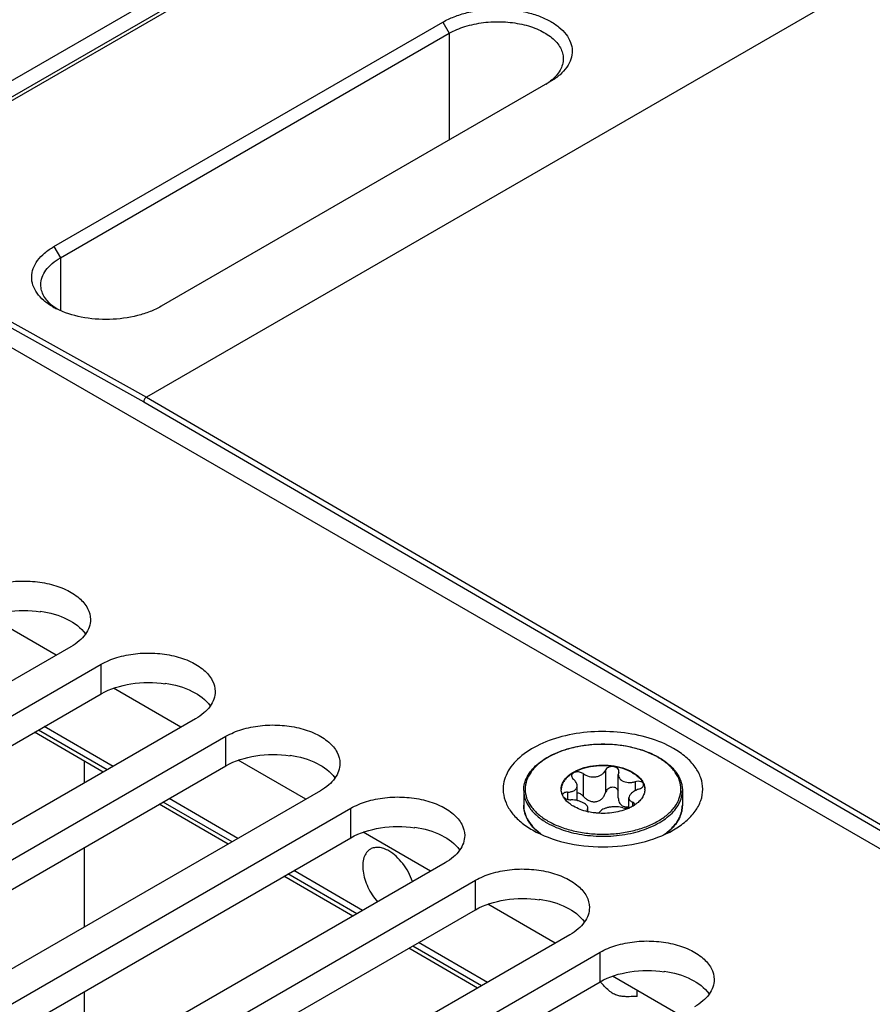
# Model space of a CAD drawing. Header units: inches. Extents: x 0 to 34, y 0 to 22.
# Tile 39 of 111: x 4 to 4.9, y 17.9 to 18.9. Entities that reach past the tile are written whole.
import ezdxf

# ---------------------------------------------------------------- set-up
doc = ezdxf.new("R2010")
doc.units = ezdxf.units.IN
doc.header["$LTSCALE"] = 1.87
doc.header["$MEASUREMENT"] = 0
doc.layers.get('0').update_dxf_attribs({"linetype": 'CONTINUOUS'})
doc.layers.add('02___PRT_ALL_AXES', color=7, linetype='CONTINUOUS')

msp = doc.modelspace()

# ---------------------------------------------------------------- linework, layer by layer
at = {"color": 7, "linetype": 'CONTINUOUS'}
for p, q in [((2.26958, 17.81624), (6.1797, 20.0739)), ((3.79913, 18.683), (6.19206, 20.06465)), ((3.80724, 18.68403), (6.19755, 20.06417)), ((6.53175, 19.88443), (4.13582, 18.50105)), ((4.04372, 18.65092), (4.43086, 18.87445)), ((4.43086, 18.87445), (4.43734, 18.86334)), ((4.0502, 18.63981), (4.43734, 18.86334)), ((4.43734, 18.86334), (4.43734, 18.75712)), ((4.53848, 18.81553), (4.53756, 18.81499)), ((4.53756, 18.81499), (4.15042, 18.59146)), ((3.79875, 18.68275), (4.13319, 18.4965)), ((3.80724, 18.68403), (4.13582, 18.50105)), ((3.79081, 18.67207), (5.5934, 17.63128)), ((4.04372, 18.65092), (4.0502, 18.63981)), ((4.0502, 18.63981), (4.0502, 18.58726)), ((4.04653, 18.58885), (4.04308, 18.59132)), ((4.13319, 18.4965), (5.59237, 17.64651)), ((4.13582, 18.50105), (5.59501, 17.65105)), ((4.03045, 18.28786), (4.03045, 18.28731)), ((4.04607, 18.24404), (3.97899, 18.28277)), ((4.17024, 18.17234), (4.10316, 18.21108)), ((4.15462, 18.21617), (4.15462, 18.21562)), ((4.09693, 18.13001), (4.02843, 18.16957)), ((4.1027, 18.13335), (4.0342, 18.1729)), ((4.29441, 18.10065), (4.22733, 18.13938)), ((4.27879, 18.14447), (4.27879, 18.14392)), ((4.07384, 18.13874), (4.07384, 18.11668)), ((4.59284, 18.12958), (4.59284, 18.1072)), ((4.5705, 18.12613), (4.5705, 18.10375)), ((4.60596, 18.12755), (4.60559, 18.12531)), ((4.60559, 18.10207), (4.60559, 18.12531)), ((4.60596, 18.12755), (4.60614, 18.12868)), ((4.56461, 18.09932), (4.56461, 18.11409)), ((4.62231, 18.11811), (4.62231, 18.10904)), ((4.22687, 18.06165), (4.15837, 18.1012)), ((4.55114, 18.10253), (4.54998, 18.10475)), ((4.55491, 18.10768), (4.55491, 18.10063)), ((4.61613, 18.09182), (4.61613, 18.10191)), ((4.2211, 18.05832), (4.1526, 18.09787)), ((4.57478, 18.09067), (4.5746, 18.08998)), ((4.57478, 18.09067), (4.57515, 18.09205)), ((4.57478, 18.09067), (4.57478, 18.08939)), ((4.57515, 18.08881), (4.57515, 18.09205)), ((4.61984, 18.09764), (4.61984, 18.09373)), ((4.62145, 18.09465), (4.62169, 18.09556)), ((4.5751, 18.0888), (4.57592, 18.08811)), ((4.40296, 18.07278), (4.40296, 18.07223)), ((4.52346, 18.07034), (4.52857, 18.06618)), ((4.41858, 18.02895), (4.3515, 18.06769)), ((4.65613, 18.0689), (4.65176, 18.06542)), ((4.07384, 18.0524), (4.07384, 17.97329)), ((4.34527, 17.98662), (4.27677, 18.02618)), ((4.35104, 17.98996), (4.28254, 18.02951)), ((4.54275, 17.95726), (4.47567, 17.99599)), ((4.52714, 18.00108), (4.52714, 18.00053)), ((4.46944, 17.91493), (4.40094, 17.95448)), ((4.47521, 17.91826), (4.40671, 17.95781)), ((4.66693, 17.88556), (4.59984, 17.9243)), ((4.65131, 17.92939), (4.65131, 17.92884)), ((4.07384, 17.90901), (4.07384, 17.8299))]:
    msp.add_line(p, q, dxfattribs=at)
for centre, radius, start, end in [((4.50699, 18.85514), 0.05013, 307.30992, 308.52824), ((4.50349, 18.85993), 0.05606, 302.53638, 305.92323), ((4.50574, 18.85677), 0.05218, 305.94685, 307.309), ((4.07181, 18.62803), 0.04662, 231.44721, 231.95218), ((4.0793, 18.65424), 0.0731, 240.04803, 243.41186), ((4.6089, 18.07941), 0.07254, 59.52563, 59.99895), ((4.60849, 18.07749), 0.07485, 59.99898, 60.46389), ((4.56263, 18.11059), 0.0139, 180.00434, 182.46404), ((4.61812, 18.11059), 0.01389, 357.5183, 0.00342), ((4.55207, 18.10475), 0.00201, 178.53931, 179.99593), ((4.6023, 18.12417), 0.03523, 303.02585, 304.06673), ((4.53945, 18.09488), 0.0281, 193.92752, 195.55209), ((4.58913, 18.14985), 0.0632, 257.17636, 257.93979), ((4.55638, 18.10533), 0.04834, 224.28903, 224.76915), ((4.55699, 18.1068), 0.04954, 224.83396, 227.39813), ((4.62292, 18.10676), 0.05036, 311.25883, 315.78743), ((4.62301, 18.10756), 0.05059, 312.0604, 315.01462)]:
    msp.add_arc(centre, radius, start, end, dxfattribs=at)
for points, knots in [([(4.43086, 18.87445), (4.43446, 18.87653), (4.44237, 18.88023), (4.45992, 18.88569), (4.48379, 18.88854), (4.50771, 18.88632), (4.52541, 18.88131), (4.53689, 18.87627), (4.54644, 18.87002), (4.55372, 18.86277), (4.55841, 18.85468), (4.56016, 18.84603), (4.5588, 18.83733), (4.55447, 18.82907), (4.54753, 18.82158), (4.54169, 18.81744), (4.53848, 18.81553)], [0, 0, 0, 0, 0.066373, 0.138869, 0.29291, 0.446852, 0.519052, 0.585879, 0.64635, 0.700279, 0.748581, 0.793534, 0.83835, 0.886477, 0.940283, 1, 1, 1, 1]), ([(4.43734, 18.86334), (4.44223, 18.86617), (4.45334, 18.87079), (4.47145, 18.87457), (4.49066, 18.87532), (4.50933, 18.87298), (4.52598, 18.86774), (4.53759, 18.86096), (4.5444, 18.85435), (4.54802, 18.84918), (4.55025, 18.84371), (4.55076, 18.83991), (4.55076, 18.83805)], [0, 0, 0, 0, 0.128738, 0.271609, 0.41961, 0.564588, 0.698363, 0.815108, 0.866582, 0.913798, 0.957764, 1, 1, 1, 1]), ([(4.55076, 18.83805), (4.55076, 18.83609), (4.55018, 18.83203), (4.54768, 18.82619), (4.54362, 18.82068), (4.54014, 18.81746), (4.53821, 18.81592)], [0, 0, 0, 0, 0.224718, 0.461056, 0.71831, 1, 1, 1, 1]), ([(4.0428, 18.5909), (4.03958, 18.59276), (4.03376, 18.59677), (4.02684, 18.6041), (4.02251, 18.61223), (4.02112, 18.62085), (4.02281, 18.62948), (4.0274, 18.63762), (4.03454, 18.64498), (4.04047, 18.64904), (4.04372, 18.65092)], [0, 0, 0, 0, 0.14412, 0.272621, 0.388091, 0.496332, 0.605182, 0.722811, 0.854375, 1, 1, 1, 1]), ([(4.03074, 18.613), (4.03074, 18.61549), (4.03169, 18.6207), (4.03571, 18.62796), (4.04204, 18.63453), (4.04731, 18.63814), (4.0502, 18.63981)], [0, 0, 0, 0, 0.215868, 0.449023, 0.71027, 1, 1, 1, 1]), ([(4.04275, 18.59158), (4.0409, 18.59305), (4.03757, 18.59615), (4.03369, 18.60147), (4.03129, 18.60714), (4.03074, 18.61108), (4.03074, 18.613)], [0, 0, 0, 0, 0.27989, 0.53566, 0.772816, 1, 1, 1, 1]), ([(4.15042, 18.59146), (4.14693, 18.58944), (4.13926, 18.58582), (4.12226, 18.58043), (4.09907, 18.57744), (4.07164, 18.57959), (4.05424, 18.58503), (4.04658, 18.58887)], [0, 0, 0, 0, 0.112794, 0.235817, 0.497497, 0.76045, 1, 1, 1, 1]), ([(4.13582, 18.50105), (4.13505, 18.5006), (4.13381, 18.49919), (4.13318, 18.49742), (4.13316, 18.49652)], [0, 0, 0, 0, 0.499161, 1, 1, 1, 1]), ([(4.03045, 18.28786), (4.03971, 18.28647), (4.05624, 18.2819), (4.07065, 18.27158), (4.07507, 18.26541)], [0, 0, 0, 0, 0.552517, 1, 1, 1, 1]), ([(4.15462, 18.21617), (4.16388, 18.21477), (4.18041, 18.21021), (4.19482, 18.19988), (4.19924, 18.19372)], [0, 0, 0, 0, 0.552517, 1, 1, 1, 1]), ([(4.66055, 18.15122), (4.65299, 18.15558), (4.63584, 18.16258), (4.60792, 18.16796), (4.57848, 18.16847), (4.55005, 18.16403), (4.525, 18.15502), (4.50536, 18.14208), (4.4927, 18.12576), (4.49048, 18.11295), (4.49108, 18.10718)], [0, 0, 0, 0, 0.130079, 0.273327, 0.421913, 0.566925, 0.70015, 0.815908, 0.913484, 1, 1, 1, 1]), ([(4.51138, 18.10938), (4.51138, 18.11169), (4.51199, 18.11641), (4.51466, 18.1232), (4.51896, 18.1296), (4.52477, 18.1355), (4.53193, 18.14079), (4.54343, 18.14712), (4.56025, 18.15283), (4.58222, 18.15601), (4.60485, 18.15548), (4.62632, 18.15129), (4.63952, 18.14593), (4.64539, 18.14261)], [0, 0, 0, 0, 0.044101, 0.089755, 0.138275, 0.190572, 0.247105, 0.307917, 0.440731, 0.584005, 0.730204, 0.871228, 1, 1, 1, 1]), ([(4.64518, 18.14224), (4.64143, 18.1444), (4.63323, 18.14822), (4.61987, 18.15228), (4.60541, 18.15478), (4.59038, 18.15563), (4.57535, 18.15478), (4.56089, 18.15229), (4.54752, 18.14822), (4.53574, 18.14274), (4.52599, 18.13602), (4.51861, 18.12827), (4.51395, 18.11968), (4.51233, 18.11058), (4.51395, 18.10148), (4.51862, 18.0929), (4.52599, 18.08516), (4.53216, 18.08091), (4.53556, 18.07894)], [0, 0, 0, 0, 0.066555, 0.138371, 0.213978, 0.291569, 0.369176, 0.444823, 0.51669, 0.583295, 0.643689, 0.697716, 0.746311, 0.791692, 0.837068, 0.885647, 0.939646, 1, 1, 1, 1]), ([(4.66054, 18.07007), (4.6649, 18.07259), (4.67281, 18.07803), (4.68227, 18.08797), (4.68825, 18.09897), (4.69033, 18.11064), (4.68825, 18.12231), (4.68227, 18.13331), (4.67282, 18.14325), (4.66491, 18.1487), (4.66055, 18.15122)], [0, 0, 0, 0, 0.144902, 0.274532, 0.391127, 0.500014, 0.608905, 0.725473, 0.855134, 1, 1, 1, 1]), ([(4.27879, 18.14447), (4.28806, 18.14308), (4.30458, 18.13851), (4.319, 18.12819), (4.32341, 18.12202)], [0, 0, 0, 0, 0.552517, 1, 1, 1, 1]), ([(4.53556, 18.07894), (4.5393, 18.07679), (4.54747, 18.07298), (4.56078, 18.06892), (4.57519, 18.06642), (4.59017, 18.06556), (4.60516, 18.06637), (4.6196, 18.06884), (4.63295, 18.07286), (4.64473, 18.0783), (4.65452, 18.08496), (4.66194, 18.09267), (4.66668, 18.1012), (4.6684, 18.11027), (4.66691, 18.11935), (4.66237, 18.12793), (4.65513, 18.13569), (4.64905, 18.13996), (4.64569, 18.14193)], [0, 0, 0, 0, 0.066549, 0.138348, 0.213935, 0.291519, 0.369143, 0.444841, 0.516801, 0.583541, 0.644104, 0.698309, 0.747051, 0.792496, 0.837812, 0.886209, 0.939945, 1, 1, 1, 1]), ([(4.64591, 18.14231), (4.64941, 18.14029), (4.65576, 18.13591), (4.66337, 18.1279), (4.66748, 18.12029), (4.66909, 18.11406), (4.66935, 18.11093), (4.66935, 18.10938)], [0, 0, 0, 0, 0.28628, 0.544217, 0.778542, 0.890158, 1, 1, 1, 1]), ([(4.54873, 18.11059), (4.54873, 18.11178), (4.54905, 18.11421), (4.55044, 18.11771), (4.55271, 18.12104), (4.55696, 18.12531), (4.56422, 18.12973), (4.57464, 18.13321), (4.58635, 18.13486), (4.59838, 18.13452), (4.60975, 18.13225), (4.61673, 18.12937), (4.61981, 18.12759)], [0, 0, 0, 0, 0.042862, 0.087493, 0.135329, 0.187294, 0.30456, 0.43823, 0.582575, 0.729729, 0.871319, 1, 1, 1, 1]), ([(4.61981, 18.12699), (4.61676, 18.12874), (4.60987, 18.1316), (4.59863, 18.13388), (4.58673, 18.13427), (4.57512, 18.13271), (4.56472, 18.12934), (4.55743, 18.12505), (4.55308, 18.12087), (4.55073, 18.11761), (4.54922, 18.11417), (4.5488, 18.11176), (4.54875, 18.11059)], [0, 0, 0, 0, 0.128163, 0.269121, 0.415736, 0.559844, 0.693722, 0.811637, 0.86401, 0.912225, 0.957112, 1, 1, 1, 1]), ([(4.5705, 18.12613), (4.57226, 18.12482), (4.57647, 18.12295), (4.5822, 18.12263), (4.58653, 18.12376), (4.58932, 18.12522), (4.5915, 18.12716), (4.5925, 18.12876), (4.59284, 18.12958)], [0, 0, 0, 0, 0.25814, 0.528489, 0.659041, 0.781895, 0.89544, 1, 1, 1, 1]), ([(4.60614, 18.12868), (4.60614, 18.12924), (4.60582, 18.13045), (4.60449, 18.13188), (4.60258, 18.13285), (4.6003, 18.13329), (4.59791, 18.13316), (4.59569, 18.13247), (4.5939, 18.13128), (4.59308, 18.13016), (4.59284, 18.12958)], [0, 0, 0, 0, 0.10112, 0.212092, 0.338575, 0.477847, 0.62183, 0.760946, 0.887713, 1, 1, 1, 1]), ([(4.5705, 18.12613), (4.56949, 18.12687), (4.56705, 18.12787), (4.56384, 18.12794), (4.56151, 18.12723), (4.56016, 18.12638), (4.55925, 18.12523), (4.55904, 18.12432), (4.55904, 18.12389)], [0, 0, 0, 0, 0.275206, 0.558246, 0.687648, 0.802874, 0.904766, 1, 1, 1, 1]), ([(4.55904, 18.12389), (4.55904, 18.12329), (4.55945, 18.12199), (4.56036, 18.12102), (4.5609, 18.12058)], [0, 0, 0, 0, 0.461213, 1, 1, 1, 1]), ([(4.56461, 18.11409), (4.56461, 18.11525), (4.564, 18.11709), (4.56248, 18.11915), (4.56146, 18.12012), (4.5609, 18.12058)], [0, 0, 0, 0, 0.454627, 0.715995, 1, 1, 1, 1]), ([(4.60559, 18.12531), (4.60559, 18.1247), (4.60576, 18.12344), (4.60656, 18.12169), (4.60784, 18.12014), (4.60896, 18.11934), (4.60957, 18.11899)], [0, 0, 0, 0, 0.237077, 0.477975, 0.73038, 1, 1, 1, 1]), ([(4.61981, 18.12759), (4.6212, 18.12679), (4.62378, 18.12508), (4.62709, 18.1221), (4.62963, 18.11885), (4.63079, 18.11647), (4.6312, 18.11528)], [0, 0, 0, 0, 0.281445, 0.540726, 0.779019, 1, 1, 1, 1]), ([(4.61981, 18.12699), (4.62115, 18.12621), (4.62364, 18.12457), (4.62777, 18.12093), (4.6301, 18.11756), (4.63101, 18.11521)], [0, 0, 0, 0, 0.280914, 0.540607, 1, 1, 1, 1]), ([(4.54998, 18.10475), (4.5498, 18.10517), (4.54915, 18.10685), (4.5488, 18.10865), (4.54875, 18.10999)], [0, 0, 0, 0, 0.256486, 1, 1, 1, 1]), ([(4.55491, 18.10768), (4.55621, 18.10772), (4.55811, 18.10794), (4.56043, 18.10869), (4.56188, 18.10942), (4.56307, 18.11036), (4.56395, 18.11147), (4.56449, 18.11274), (4.56461, 18.11364), (4.56461, 18.11409)], [0, 0, 0, 0, 0.303889, 0.440907, 0.566879, 0.682628, 0.790649, 0.894905, 1, 1, 1, 1]), ([(4.60563, 18.10914), (4.60538, 18.10972), (4.60463, 18.11081), (4.60298, 18.11199), (4.60096, 18.11258), (4.59879, 18.11253), (4.59672, 18.11186), (4.59494, 18.11067), (4.59359, 18.10908), (4.59303, 18.10784), (4.59284, 18.1072)], [0, 0, 0, 0, 0.115299, 0.235533, 0.362212, 0.493441, 0.625276, 0.754297, 0.879052, 1, 1, 1, 1]), ([(4.60957, 18.11899), (4.61134, 18.11796), (4.61459, 18.1172), (4.61893, 18.11735), (4.6212, 18.1178), (4.62231, 18.11811)], [0, 0, 0, 0, 0.472231, 0.733478, 1, 1, 1, 1]), ([(4.62582, 18.11054), (4.62449, 18.11011), (4.62201, 18.10907), (4.61932, 18.10726), (4.61769, 18.1056), (4.61659, 18.10407), (4.61613, 18.10274), (4.61613, 18.10191)], [0, 0, 0, 0, 0.30836, 0.58605, 0.708368, 0.817806, 1, 1, 1, 1]), ([(4.63199, 18.10999), (4.63193, 18.10861), (4.63137, 18.10577), (4.62932, 18.10177), (4.62615, 18.09808), (4.6235, 18.09597), (4.62203, 18.09498)], [0, 0, 0, 0, 0.222129, 0.457853, 0.715692, 1, 1, 1, 1]), ([(4.63067, 18.11512), (4.63067, 18.11543), (4.63055, 18.11607), (4.63, 18.11692), (4.62915, 18.11761), (4.6276, 18.11833), (4.62523, 18.11866), (4.62329, 18.11839), (4.62231, 18.11811)], [0, 0, 0, 0, 0.092465, 0.189263, 0.296801, 0.417872, 0.695787, 1, 1, 1, 1]), ([(4.62582, 18.11054), (4.62649, 18.11075), (4.62774, 18.11127), (4.6293, 18.11236), (4.63038, 18.11364), (4.63067, 18.11466), (4.63067, 18.11512)], [0, 0, 0, 0, 0.299009, 0.569921, 0.802329, 1, 1, 1, 1]), ([(4.63101, 18.11521), (4.63115, 18.11483), (4.63167, 18.11334), (4.63194, 18.11176), (4.63199, 18.11059)], [0, 0, 0, 0, 0.255176, 1, 1, 1, 1]), ([(4.6312, 18.11528), (4.63133, 18.1149), (4.63179, 18.11338), (4.632, 18.11178), (4.632, 18.11059)], [0, 0, 0, 0, 0.254496, 1, 1, 1, 1]), ([(4.49108, 18.10718), (4.49145, 18.10366), (4.49342, 18.09644), (4.49954, 18.08648), (4.50858, 18.07743), (4.51597, 18.0724), (4.52001, 18.07007)], [0, 0, 0, 0, 0.217996, 0.452754, 0.712478, 1, 1, 1, 1]), ([(4.51138, 18.10938), (4.51138, 18.10789), (4.51164, 18.10486), (4.51321, 18.0988), (4.51725, 18.09136), (4.52476, 18.08347), (4.53105, 18.07914), (4.53452, 18.07714)], [0, 0, 0, 0, 0.108198, 0.218425, 0.451449, 0.71048, 1, 1, 1, 1]), ([(4.53452, 18.07714), (4.54036, 18.07376), (4.55359, 18.0683), (4.57516, 18.06398), (4.59798, 18.06335), (4.62018, 18.06646), (4.63719, 18.07214), (4.6488, 18.07845), (4.656, 18.08372), (4.66182, 18.08956), (4.66611, 18.09587), (4.66875, 18.10253), (4.66935, 18.10714), (4.66935, 18.10938)], [0, 0, 0, 0, 0.128575, 0.270077, 0.417186, 0.561524, 0.695191, 0.756214, 0.81272, 0.864684, 0.912517, 0.957146, 1, 1, 1, 1]), ([(4.55491, 18.10768), (4.55427, 18.10767), (4.55307, 18.10753), (4.5515, 18.10695), (4.55038, 18.10605), (4.55007, 18.1052), (4.55006, 18.1048)], [0, 0, 0, 0, 0.31576, 0.586572, 0.808464, 1, 1, 1, 1]), ([(4.56093, 18.09359), (4.55987, 18.0942), (4.55614, 18.09659), (4.55283, 18.09979), (4.55114, 18.10253)], [0, 0, 0, 0, 0.274783, 1, 1, 1, 1]), ([(4.55122, 18.10255), (4.55164, 18.10216), (4.55266, 18.10146), (4.55504, 18.10046), (4.55706, 18.10012), (4.55843, 18.10011)], [0, 0, 0, 0, 0.221394, 0.472262, 1, 1, 1, 1]), ([(4.57117, 18.09682), (4.57029, 18.09733), (4.56835, 18.09824), (4.56414, 18.09961), (4.56072, 18.10009), (4.55843, 18.10011)], [0, 0, 0, 0, 0.229654, 0.482043, 1, 1, 1, 1]), ([(4.5705, 18.10375), (4.56975, 18.1046), (4.56793, 18.10603), (4.56572, 18.10677), (4.5646, 18.10689)], [0, 0, 0, 0, 0.501408, 1, 1, 1, 1]), ([(4.5705, 18.10375), (4.5713, 18.10285), (4.57308, 18.10118), (4.57619, 18.09926), (4.57969, 18.0981), (4.58335, 18.09802), (4.58677, 18.09917), (4.58957, 18.1013), (4.59164, 18.10405), (4.59253, 18.10613), (4.59284, 18.1072)], [0, 0, 0, 0, 0.127589, 0.256911, 0.386203, 0.513804, 0.638942, 0.761628, 0.881925, 1, 1, 1, 1]), ([(4.60559, 18.10207), (4.60559, 18.10128), (4.60574, 18.0997), (4.60646, 18.09746), (4.60772, 18.09552), (4.60891, 18.09455), (4.60957, 18.09417)], [0, 0, 0, 0, 0.25839, 0.510102, 0.756055, 1, 1, 1, 1]), ([(4.61613, 18.10191), (4.61613, 18.10147), (4.6163, 18.10057), (4.61708, 18.09936), (4.6183, 18.09836), (4.61929, 18.09786), (4.61984, 18.09764)], [0, 0, 0, 0, 0.220069, 0.448317, 0.704912, 1, 1, 1, 1]), ([(4.52178, 18.07158), (4.52015, 18.07325), (4.51723, 18.07671), (4.5139, 18.08244), (4.51185, 18.08843), (4.51138, 18.09255), (4.51138, 18.09458)], [0, 0, 0, 0, 0.269953, 0.523511, 0.764975, 1, 1, 1, 1]), ([(4.51138, 18.09458), (4.51138, 18.09403), (4.51145, 18.09186), (4.51179, 18.0897), (4.51218, 18.08811)], [0, 0, 0, 0, 0.248676, 1, 1, 1, 1]), ([(4.5751, 18.08823), (4.57253, 18.08881), (4.56766, 18.09024), (4.56304, 18.09238), (4.56093, 18.09359)], [0, 0, 0, 0, 0.519531, 1, 1, 1, 1]), ([(4.57515, 18.09205), (4.57515, 18.09247), (4.57494, 18.09336), (4.57411, 18.0946), (4.57282, 18.09578), (4.57176, 18.09648), (4.57117, 18.09682)], [0, 0, 0, 0, 0.19148, 0.414865, 0.683615, 1, 1, 1, 1]), ([(4.5746, 18.08998), (4.5746, 18.08977), (4.5747, 18.08934), (4.57495, 18.08898), (4.5751, 18.0888)], [0, 0, 0, 0, 0.465548, 1, 1, 1, 1]), ([(4.61638, 18.09182), (4.61405, 18.09074), (4.60905, 18.08892), (4.59829, 18.08658), (4.58977, 18.08633), (4.58411, 18.08682)], [0, 0, 0, 0, 0.233577, 0.482612, 1, 1, 1, 1]), ([(4.61024, 18.09209), (4.60934, 18.09241), (4.60736, 18.09289), (4.6042, 18.09321), (4.60082, 18.09318), (4.59745, 18.09282), (4.59429, 18.09218), (4.59154, 18.09128), (4.58937, 18.09017), (4.58826, 18.08917), (4.5879, 18.08864)], [0, 0, 0, 0, 0.121421, 0.258147, 0.404004, 0.550989, 0.690324, 0.814252, 0.917772, 1, 1, 1, 1]), ([(4.60957, 18.09417), (4.6105, 18.09363), (4.61272, 18.09297), (4.61499, 18.09314), (4.61613, 18.09335)], [0, 0, 0, 0, 0.482323, 1, 1, 1, 1]), ([(4.61024, 18.09209), (4.61114, 18.09178), (4.6132, 18.09147), (4.61526, 18.09163), (4.61634, 18.09184)], [0, 0, 0, 0, 0.467109, 1, 1, 1, 1]), ([(4.6215, 18.09463), (4.6211, 18.09437), (4.61945, 18.09334), (4.61772, 18.09244), (4.61638, 18.09182)], [0, 0, 0, 0, 0.242278, 1, 1, 1, 1]), ([(4.62169, 18.09556), (4.62169, 18.09577), (4.6216, 18.0962), (4.62121, 18.09679), (4.62061, 18.09728), (4.62011, 18.09753), (4.61984, 18.09764)], [0, 0, 0, 0, 0.21236, 0.439704, 0.6997, 1, 1, 1, 1]), ([(4.6588, 18.0718), (4.66045, 18.07345), (4.66342, 18.07689), (4.66681, 18.08258), (4.66889, 18.08851), (4.66935, 18.09258), (4.66935, 18.09458)], [0, 0, 0, 0, 0.273015, 0.527303, 0.767473, 1, 1, 1, 1]), ([(4.66935, 18.09458), (4.66935, 18.09256), (4.66889, 18.08845), (4.66686, 18.08247), (4.66354, 18.07676), (4.66063, 18.0733), (4.65902, 18.07164)], [0, 0, 0, 0, 0.235101, 0.476601, 0.730139, 1, 1, 1, 1]), ([(4.51238, 18.08734), (4.51316, 18.08454), (4.51572, 18.0789), (4.51962, 18.07414), (4.52186, 18.07187)], [0, 0, 0, 0, 0.477064, 1, 1, 1, 1]), ([(4.58411, 18.08682), (4.58341, 18.08689), (4.58067, 18.08717), (4.57794, 18.08761), (4.57592, 18.08805)], [0, 0, 0, 0, 0.253059, 1, 1, 1, 1]), ([(4.58414, 18.08685), (4.58495, 18.08698), (4.58631, 18.08735), (4.58756, 18.08815), (4.5879, 18.08864)], [0, 0, 0, 0, 0.580341, 1, 1, 1, 1]), ([(4.40296, 18.07278), (4.41223, 18.07138), (4.42875, 18.06682), (4.44317, 18.05649), (4.44759, 18.05033)], [0, 0, 0, 0, 0.552517, 1, 1, 1, 1]), ([(4.52716, 18.06678), (4.52671, 18.06714), (4.52494, 18.06856), (4.52325, 18.07009), (4.52206, 18.07129)], [0, 0, 0, 0, 0.255975, 1, 1, 1, 1]), ([(4.52001, 18.07007), (4.52998, 18.06431), (4.55318, 18.05591), (4.59027, 18.05188), (4.62736, 18.0559), (4.65056, 18.06431), (4.66054, 18.07007)], [0, 0, 0, 0, 0.237229, 0.499996, 0.762777, 1, 1, 1, 1]), ([(4.6507, 18.06514), (4.65126, 18.06552), (4.6534, 18.06704), (4.65546, 18.06869), (4.65691, 18.07)], [0, 0, 0, 0, 0.257027, 1, 1, 1, 1]), ([(4.52714, 18.00108), (4.5364, 17.99969), (4.55292, 17.99512), (4.56734, 17.9848), (4.57176, 17.97863)], [0, 0, 0, 0, 0.552517, 1, 1, 1, 1]), ([(4.65131, 17.92939), (4.66057, 17.92799), (4.67709, 17.92343), (4.69151, 17.9131), (4.69593, 17.90694)], [0, 0, 0, 0, 0.552517, 1, 1, 1, 1])]:
    msp.add_open_spline(points, degree=3, knots=knots, dxfattribs=at)
at = {"color": 3, "linetype": 'CONTINUOUS'}
for points in [[(3.96671, 18.27732), (3.97571, 18.28252), (3.9971, 18.28897), (4.01919, 18.28901), (4.03045, 18.28731)], [(4.09088, 18.20562), (4.09988, 18.21082), (4.12127, 18.21728), (4.14336, 18.21731), (4.15462, 18.21562)], [(4.21505, 18.13393), (4.22405, 18.13913), (4.24544, 18.14558), (4.26753, 18.14562), (4.27879, 18.14392)], [(4.33922, 18.06223), (4.34822, 18.06743), (4.36961, 18.07389), (4.3917, 18.07393), (4.40296, 18.07223)], [(4.46339, 17.99054), (4.47239, 17.99574), (4.49378, 18.00219), (4.51587, 18.00223), (4.52714, 18.00053)], [(4.58756, 17.91885), (4.59656, 17.92404), (4.61795, 17.9305), (4.64004, 17.93054), (4.65131, 17.92884)]]:
    msp.add_open_spline(points, degree=3, knots=[0, 0, 0, 0, 0.477085, 1, 1, 1, 1], dxfattribs=at)
at = {"layer": '02___PRT_ALL_AXES', "color": 7, "linetype": 'CONTINUOUS'}
for p, q in [((4.06066, 18.25246), (3.65352, 18.01738)), ((3.68373, 17.99994), (4.09088, 18.23502)), ((4.09088, 18.20562), (4.09088, 18.23502)), ((4.18483, 18.18077), (3.77769, 17.94569)), ((3.80791, 17.92824), (4.21505, 18.16332)), ((4.09294, 18.12771), (4.02444, 18.16726)), ((4.21505, 18.13393), (4.21505, 18.16332)), ((4.309, 18.10907), (3.90186, 17.87399)), ((4.51138, 18.10938), (4.51138, 18.09458)), ((4.66935, 18.10938), (4.66935, 18.09458)), ((3.93208, 17.85655), (4.33922, 18.09163)), ((4.21711, 18.05602), (4.14861, 18.09557)), ((4.33922, 18.06223), (4.33922, 18.09163)), ((4.43318, 18.03738), (4.02603, 17.8023)), ((4.34128, 17.98432), (4.27278, 18.02387)), ((4.05625, 17.78485), (4.46339, 18.01993)), ((4.46339, 17.99054), (4.46339, 18.01993)), ((4.55735, 17.96568), (4.1502, 17.7306)), ((4.18042, 17.71316), (4.58756, 17.94824)), ((4.46545, 17.91263), (4.39695, 17.95218)), ((4.58756, 17.91885), (4.58756, 17.94824)), ((4.59078, 17.91532), (4.58757, 17.91884)), ((4.6245, 17.90432), (4.6245, 17.91006))]:
    msp.add_line(p, q, dxfattribs=at)
at = {"layer": '02___PRT_ALL_AXES', "color": 3, "linetype": 'CONTINUOUS'}
for p, q in [((3.68373, 17.97055), (4.09088, 18.20562)), ((3.80791, 17.89885), (4.21505, 18.13393)), ((3.93208, 17.82716), (4.33922, 18.06223)), ((4.05625, 17.75546), (4.46339, 17.99054)), ((4.18042, 17.68377), (4.58756, 17.91885))]:
    msp.add_line(p, q, dxfattribs=at)
at = {"layer": '02___PRT_ALL_AXES', "color": 7, "linetype": 'CONTINUOUS'}
for points, knots in [([(3.96671, 18.30671), (3.97162, 18.30955), (3.98276, 18.31415), (4.00091, 18.31778), (4.0201, 18.31831), (4.03877, 18.31569), (4.05543, 18.31012), (4.06877, 18.30199), (4.07781, 18.29171), (4.08012, 18.28342), (4.08012, 18.27959)], [0, 0, 0, 0, 0.128827, 0.270562, 0.417879, 0.562378, 0.696193, 0.813587, 0.913061, 1, 1, 1, 1]), ([(4.08012, 18.27959), (4.08012, 18.27706), (4.07919, 18.27178), (4.07519, 18.26443), (4.06887, 18.25779), (4.06358, 18.25415), (4.06066, 18.25246)], [0, 0, 0, 0, 0.21779, 0.450922, 0.710305, 1, 1, 1, 1]), ([(4.09088, 18.23502), (4.0958, 18.23786), (4.10693, 18.24245), (4.12508, 18.24608), (4.14427, 18.24661), (4.16294, 18.24399), (4.1796, 18.23843), (4.19294, 18.2303), (4.20198, 18.22002), (4.20429, 18.21173), (4.20429, 18.20789)], [0, 0, 0, 0, 0.128827, 0.270562, 0.417879, 0.562378, 0.696193, 0.813587, 0.913061, 1, 1, 1, 1]), ([(4.20429, 18.20789), (4.20429, 18.20536), (4.20336, 18.20009), (4.19936, 18.19274), (4.19304, 18.18609), (4.18775, 18.18245), (4.18483, 18.18077)], [0, 0, 0, 0, 0.21779, 0.450922, 0.710305, 1, 1, 1, 1]), ([(4.21505, 18.16332), (4.21997, 18.16616), (4.2311, 18.17076), (4.24925, 18.17439), (4.26844, 18.17492), (4.28712, 18.1723), (4.30377, 18.16673), (4.31711, 18.1586), (4.32615, 18.14832), (4.32846, 18.14003), (4.32846, 18.1362)], [0, 0, 0, 0, 0.128827, 0.270562, 0.417879, 0.562378, 0.696193, 0.813587, 0.913061, 1, 1, 1, 1]), ([(4.32846, 18.1362), (4.32846, 18.13367), (4.32753, 18.12839), (4.32353, 18.12104), (4.31721, 18.1144), (4.31192, 18.11076), (4.309, 18.10907)], [0, 0, 0, 0, 0.21779, 0.450922, 0.710305, 1, 1, 1, 1]), ([(4.33922, 18.09163), (4.34414, 18.09447), (4.35527, 18.09906), (4.37342, 18.10269), (4.39262, 18.10322), (4.41129, 18.1006), (4.42794, 18.09504), (4.44128, 18.08691), (4.45032, 18.07663), (4.45264, 18.06834), (4.45264, 18.0645)], [0, 0, 0, 0, 0.128827, 0.270562, 0.417879, 0.562378, 0.696193, 0.813587, 0.913061, 1, 1, 1, 1]), ([(4.45264, 18.0645), (4.45263, 18.06197), (4.4517, 18.0567), (4.4477, 18.04935), (4.44138, 18.04271), (4.43609, 18.03906), (4.43318, 18.03738)], [0, 0, 0, 0, 0.21779, 0.450922, 0.710305, 1, 1, 1, 1]), ([(4.35879, 18.05093), (4.35731, 18.05007), (4.35457, 18.04758), (4.35202, 18.04232), (4.35094, 18.03588), (4.35132, 18.02856), (4.3531, 18.02075), (4.35723, 18.01018), (4.36201, 18.00281), (4.36582, 17.99847)], [0, 0, 0, 0, 0.087651, 0.184065, 0.294354, 0.419451, 0.557214, 0.703543, 1, 1, 1, 1]), ([(4.37724, 18.0491), (4.37562, 18.05004), (4.3724, 18.05157), (4.36745, 18.05276), (4.3628, 18.05265), (4.36001, 18.05163), (4.35879, 18.05093)], [0, 0, 0, 0, 0.289813, 0.549055, 0.782233, 1, 1, 1, 1]), ([(4.40071, 18.01861), (4.39853, 18.02503), (4.39364, 18.03409), (4.38486, 18.04379), (4.37983, 18.04761), (4.37724, 18.0491)], [0, 0, 0, 0, 0.519889, 0.771152, 1, 1, 1, 1]), ([(4.46339, 18.01993), (4.46831, 18.02277), (4.47944, 18.02737), (4.49759, 18.031), (4.51679, 18.03153), (4.53546, 18.02891), (4.55211, 18.02334), (4.56545, 18.01521), (4.57449, 18.00493), (4.57681, 17.99664), (4.57681, 17.99281)], [0, 0, 0, 0, 0.128827, 0.270562, 0.417879, 0.562378, 0.696193, 0.813587, 0.913061, 1, 1, 1, 1]), ([(4.57681, 17.99281), (4.57681, 17.99028), (4.57587, 17.985), (4.57187, 17.97765), (4.56555, 17.97101), (4.56026, 17.96737), (4.55735, 17.96568)], [0, 0, 0, 0, 0.21779, 0.450922, 0.710305, 1, 1, 1, 1]), ([(4.58756, 17.94824), (4.59248, 17.95108), (4.60362, 17.95567), (4.62176, 17.9593), (4.64096, 17.95983), (4.65963, 17.95721), (4.67628, 17.95165), (4.68963, 17.94352), (4.69866, 17.93324), (4.70098, 17.92495), (4.70098, 17.92111)], [0, 0, 0, 0, 0.128827, 0.270562, 0.417879, 0.562378, 0.696193, 0.813587, 0.913061, 1, 1, 1, 1]), ([(4.6245, 17.90432), (4.62184, 17.90415), (4.61784, 17.90395), (4.61243, 17.904), (4.60821, 17.90434), (4.60374, 17.90533), (4.59919, 17.9076), (4.59488, 17.91112), (4.59215, 17.91388), (4.59078, 17.91532)], [0, 0, 0, 0, 0.213809, 0.322713, 0.434827, 0.554219, 0.688387, 0.839535, 1, 1, 1, 1]), ([(4.70098, 17.92111), (4.70098, 17.91858), (4.70004, 17.91331), (4.69604, 17.90596), (4.68972, 17.89932), (4.68443, 17.89567), (4.68152, 17.89399)], [0, 0, 0, 0, 0.21779, 0.450922, 0.710305, 1, 1, 1, 1])]:
    msp.add_open_spline(points, degree=3, knots=knots, dxfattribs=at)

doc.saveas('drawing.dxf')
